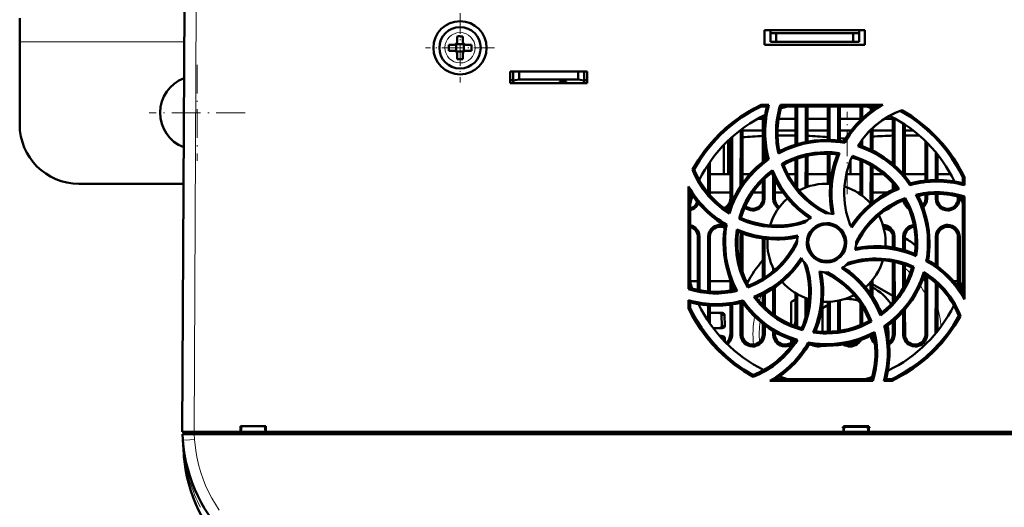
# Model space of a CAD drawing. Extents: x -1358 to 1757, y -1506 to 612.
# Tile 2 of 86: x -163 to 3, y -1352 to -1270. Entities that reach past the tile are written whole.
import ezdxf

# ---------------------------------------------------------------- set-up
doc = ezdxf.new("R2010")
doc.units = 0
doc.linetypes.add('DASHDOT', pattern=[18.5, 12, -3, 0.5, -3])

msp = doc.modelspace()

# ---------------------------------------------------------------- linework, layer by layer
at = {"color": 7, "lineweight": 50}
for p, q in [((-135.71, -1339.43), (-135.33, -1267.37)), ((-163.21, -1269.43), (-163.21, -1273.43)), ((-89.21, -1272.5), (-89.21, -1273.43)), ((-88.21, -1272.5), (-88.21, -1273.43)), ((-37.21, -1273.93), (-37.21, -1271.43)), ((-37.21, -1271.43), (-20.21, -1271.43)), ((-36.21, -1271.93), (-36.21, -1271.43)), ((-36.21, -1273.43), (-36.21, -1271.93)), ((-35.21, -1271.93), (-36.21, -1271.93)), ((-35.21, -1273.43), (-35.21, -1271.93)), ((-22.21, -1271.93), (-35.21, -1271.93)), ((-21.21, -1271.93), (-22.21, -1271.93)), ((-22.21, -1271.93), (-22.21, -1273.43)), ((-21.21, -1271.93), (-21.21, -1271.43)), ((-21.21, -1273.43), (-21.21, -1271.93)), ((-20.21, -1271.43), (-20.21, -1273.93)), ((-163.21, -1273.43), (-163.21, -1287.43)), ((-89.71, -1273.93), (-90.63, -1273.93)), ((-89.34, -1273.79), (-89.36, -1273.78)), ((-88.07, -1273.79), (-89.34, -1273.79)), ((-89.34, -1275.06), (-89.34, -1273.79)), ((-88.06, -1273.78), (-88.07, -1273.79)), ((-88.07, -1273.79), (-88.07, -1275.06)), ((-87.71, -1273.93), (-86.79, -1273.93)), ((-20.21, -1273.93), (-37.21, -1273.93)), ((-35.21, -1273.43), (-36.21, -1273.43)), ((-22.21, -1273.43), (-35.21, -1273.43)), ((-22.21, -1273.43), (-21.21, -1273.43)), ((-89.71, -1274.93), (-90.63, -1274.93)), ((-89.34, -1275.06), (-89.36, -1275.07)), ((-88.07, -1275.06), (-89.34, -1275.06)), ((-89.21, -1276.35), (-89.21, -1275.43)), ((-88.21, -1276.35), (-88.21, -1275.43)), ((-88.07, -1275.06), (-88.06, -1275.07)), ((-86.79, -1274.93), (-87.71, -1274.93)), ((-80.21, -1280.43), (-80.21, -1278.43)), ((-80.21, -1278.43), (-67.21, -1278.43)), ((-79.71, -1279.99), (-79.71, -1278.43)), ((-78.71, -1279.81), (-78.71, -1278.43)), ((-68.71, -1278.43), (-68.71, -1279.81)), ((-67.71, -1278.43), (-67.71, -1279.99)), ((-67.21, -1278.43), (-67.21, -1280.43)), ((-80.21, -1279.93), (-79.71, -1279.93)), ((-67.21, -1280.43), (-80.21, -1280.43)), ((-79.71, -1279.99), (-78.71, -1279.81)), ((-79.71, -1280.43), (-79.71, -1279.99)), ((-71.91, -1280.43), (-79.71, -1280.43)), ((-78.71, -1279.81), (-68.71, -1279.81)), ((-71.91, -1280.43), (-71.91, -1280.21)), ((-71.91, -1280.21), (-71.91, -1280.43)), ((-70.71, -1280.21), (-71.91, -1280.21)), ((-70.71, -1280.43), (-70.71, -1280.21)), ((-67.71, -1280.43), (-70.71, -1280.43)), ((-68.71, -1279.81), (-67.71, -1279.99)), ((-67.71, -1279.93), (-67.21, -1279.93)), ((-67.71, -1279.99), (-67.71, -1280.43)), ((-37.79, -1284.1), (-36.45, -1284.1)), ((-37.74, -1284.34), (-37.79, -1284.1)), ((-36.45, -1284.1), (-36.76, -1284.34)), ((-34.51, -1284.1), (-17.2, -1284.1)), ((-34.34, -1284.34), (-34.51, -1284.1)), ((-37.74, -1284.34), (-36.76, -1284.34)), ((-37.47, -1293.73), (-37.47, -1285.97)), ((-37.19, -1286.55), (-37.19, -1285.83)), ((-34.34, -1284.34), (-18.05, -1284.34)), ((-31.97, -1290.82), (-31.97, -1284.34)), ((-31.69, -1290.74), (-31.69, -1284.34)), ((-30.23, -1284.34), (-30.23, -1290.37)), ((-29.95, -1284.34), (-29.95, -1290.32)), ((-26.47, -1290.01), (-26.47, -1284.34)), ((-26.19, -1290.02), (-26.19, -1284.34)), ((-24.73, -1284.34), (-24.73, -1290.12)), ((-24.45, -1284.34), (-24.45, -1290.16)), ((-20.97, -1286.67), (-20.97, -1284.34)), ((-20.69, -1286.39), (-20.69, -1284.34)), ((-19.23, -1284.62), (-19.23, -1285.16)), ((-18.95, -1284.71), (-18.95, -1284.95)), ((-37.47, -1286.43), (-38.33, -1286.43)), ((-31.97, -1286.43), (-34.82, -1286.43)), ((-26.47, -1286.43), (-29.95, -1286.43)), ((-20.97, -1286.43), (-24.45, -1286.43)), ((-15.47, -1286.43), (-16.86, -1286.43)), ((-15.47, -1294.09), (-15.47, -1286.22)), ((-15.18, -1294.34), (-15.19, -1286.37)), ((-13.73, -1287.24), (-13.73, -1295.79)), ((-13.45, -1287.42), (-13.45, -1296.14)), ((-41.23, -1288.32), (-41.24, -1297.81)), ((-40.95, -1288.11), (-40.95, -1297.39)), ((-37.47, -1288.43), (-40.95, -1288.43)), ((-31.97, -1288.43), (-35, -1288.43)), ((-26.47, -1288.43), (-29.95, -1288.43)), ((-23.21, -1288.43), (-24.45, -1288.43)), ((-22.52, -1288.43), (-23.21, -1288.43)), ((-19.23, -1288.32), (-19.23, -1291.69)), ((-18.95, -1288.05), (-18.95, -1291.82)), ((-15.47, -1288.43), (-18.95, -1288.43)), ((-12.05, -1288.43), (-13.45, -1288.43)), ((-44.1, -1295.81), (-44.1, -1290.89)), ((-43.32, -1295.81), (-43.32, -1290.1)), ((-42.97, -1299.93), (-42.97, -1289.77)), ((-42.68, -1299.93), (-42.69, -1289.52)), ((-23.76, -1289.79), (-24.45, -1289.72)), ((-23.47, -1289.79), (-23.76, -1289.79)), ((-23.76, -1290.26), (-23.76, -1289.79)), ((-23.76, -1290.26), (-23.63, -1290.53)), ((-20.97, -1290.98), (-20.97, -1290.39)), ((-20.69, -1291.08), (-20.69, -1289.99)), ((-9.97, -1296.91), (-9.97, -1290.23)), ((-9.68, -1296.88), (-9.69, -1290.51)), ((-37.18, -1293.51), (-37.19, -1291.01)), ((-34.66, -1291.93), (-34.83, -1292.3)), ((-26.47, -1297.43), (-26.47, -1292.34)), ((-26.18, -1297.44), (-26.19, -1292.35)), ((-24.49, -1292.26), (-24.84, -1292.46)), ((-8.23, -1292.11), (-8.23, -1296.8)), ((-7.95, -1292.46), (-7.95, -1296.8)), ((-46.73, -1294.2), (-46.74, -1299.02)), ((-46.45, -1293.77), (-46.44, -1299.37)), ((-36.76, -1293.2), (-36.48, -1293.3)), ((-33.98, -1294.21), (-34.29, -1294.1)), ((-31.97, -1297.83), (-31.97, -1293.29)), ((-31.68, -1298.2), (-31.68, -1293.19)), ((-30.23, -1292.76), (-30.24, -1298.07)), ((-29.95, -1292.69), (-29.95, -1297.96)), ((-22.65, -1295.81), (-22.65, -1293.5)), ((-20.97, -1299.23), (-20.97, -1293.47)), ((-20.68, -1299.45), (-20.68, -1293.59)), ((-49.1, -1295.05), (-49.37, -1295.03)), ((-42.97, -1295.81), (-46.45, -1295.81)), ((-39.69, -1295.81), (-40.95, -1295.81)), ((-35.86, -1295.13), (-35.97, -1295.52)), ((-31.97, -1295.81), (-33.25, -1295.81)), ((-26.47, -1295.81), (-29.95, -1295.81)), ((-23.21, -1295.81), (-23.36, -1295.81)), ((-20.97, -1295.81), (-23.21, -1295.81)), ((-19.23, -1294.33), (-19.24, -1299.93)), ((-18.95, -1294.49), (-18.94, -1299.93)), ((-17.09, -1295.81), (-18.95, -1295.81)), ((-9.97, -1295.81), (-13.45, -1295.81)), ((-5.71, -1295.81), (-7.95, -1295.81)), ((-135.49, -1297.43), (-153.21, -1297.43)), ((-48.18, -1296.93), (-48.18, -1296.71)), ((-37.47, -1299.93), (-37.47, -1296.86)), ((-37.18, -1299.93), (-37.18, -1296.57)), ((-35.73, -1296.06), (-35.74, -1299.93)), ((-35.45, -1296.66), (-35.44, -1299.93)), ((-15.47, -1298.46), (-15.47, -1297.36)), ((-12.48, -1297.38), (-12.59, -1297.66)), ((-3.63, -1296.4), (-3.38, -1296.34)), ((-3.63, -1296.4), (-3.63, -1297.37)), ((-3.38, -1297.7), (-3.63, -1297.37)), ((-3.38, -1296.34), (-3.38, -1297.7)), ((-50.05, -1315.24), (-50.04, -1297.89)), ((-49.78, -1315.05), (-49.79, -1298.79)), ((-42.97, -1298.93), (-46.44, -1298.93)), ((-37.47, -1298.93), (-39.17, -1298.93)), ((-34.08, -1298.93), (-35.44, -1298.93)), ((-20.97, -1298.93), (-21.44, -1298.93)), ((-16.4, -1298.93), (-18.94, -1298.93)), ((-15.18, -1298.33), (-15.18, -1297.7)), ((-9.97, -1299.93), (-9.97, -1299.26)), ((-9.68, -1299.93), (-9.68, -1299.23)), ((-8.24, -1299.14), (-8.24, -1299.93)), ((-7.94, -1299.14), (-7.94, -1299.93)), ((-13.38, -1299.85), (-13.5, -1300.16)), ((-4.47, -1299.93), (-4.47, -1299.57)), ((-4.18, -1299.93), (-4.18, -1299.64)), ((-3.63, -1299.8), (-3.64, -1316.04)), ((-3.38, -1299.62), (-3.63, -1299.8)), ((-3.38, -1299.62), (-3.37, -1316.99)), ((-41.19, -1303.22), (-41.49, -1303.36)), ((-43.6, -1304.34), (-43.88, -1304.48)), ((-48.48, -1315.38), (-48.48, -1306.43)), ((-48.17, -1315.44), (-48.18, -1306.43)), ((-46.74, -1306.43), (-46.74, -1315.64)), ((-46.44, -1306.43), (-46.44, -1315.67)), ((-41.24, -1306.43), (-41.24, -1311.44)), ((-40.94, -1306.43), (-40.94, -1312.4)), ((-37.48, -1313.48), (-37.48, -1306.7)), ((-37.18, -1313.29), (-37.18, -1306.74)), ((-31.71, -1307.43), (-31.71, -1307.59)), ((-21.71, -1307.43), (-21.71, -1307.26)), ((-15.48, -1308.22), (-15.48, -1306.43)), ((-15.18, -1308.27), (-15.18, -1306.43)), ((-13.74, -1306.43), (-13.74, -1308.61)), ((-13.44, -1306.43), (-13.44, -1308.7)), ((-8.24, -1306.43), (-8.24, -1311.21)), ((-7.94, -1306.43), (-7.94, -1311.43)), ((-4.48, -1314.83), (-4.48, -1306.43)), ((-4.17, -1315.24), (-4.18, -1306.43)), ((-15.48, -1317.48), (-15.48, -1310.62)), ((-15.17, -1317.13), (-15.18, -1310.68)), ((-9.54, -1310.38), (-9.83, -1310.51)), ((-35.74, -1311.72), (-35.74, -1312.23)), ((-13.74, -1311.06), (-13.74, -1315.11)), ((-13.44, -1311.16), (-13.44, -1314.57)), ((-12.23, -1311.63), (-11.92, -1311.49)), ((-48.48, -1313.93), (-49.78, -1313.93)), ((-42.88, -1313.93), (-46.44, -1313.93)), ((-42.98, -1315.52), (-42.98, -1313.67)), ((-39.94, -1313.93), (-40.31, -1313.93)), ((-19.24, -1314.08), (-19.24, -1316.04)), ((-18.94, -1313.72), (-18.94, -1316.5)), ((-9.98, -1322.93), (-9.98, -1312.87)), ((-9.67, -1322.93), (-9.68, -1313.07)), ((-8.24, -1314.21), (-8.25, -1322.76)), ((-4.48, -1313.93), (-5.22, -1313.93)), ((-49.78, -1315.05), (-50.05, -1315.24)), ((-42.67, -1315.46), (-42.68, -1314.41)), ((-39.92, -1314.69), (-40.04, -1315.02)), ((-35.74, -1315.17), (-35.75, -1319.49)), ((-35.44, -1314.97), (-35.44, -1319.71)), ((-31.98, -1321.54), (-31.98, -1315.92)), ((-18.94, -1314.42), (-15.48, -1316.42)), ((-7.94, -1314.49), (-7.93, -1322.38)), ((-50.05, -1318.51), (-50.05, -1317.14)), ((-50.05, -1317.14), (-49.78, -1317.49)), ((-49.78, -1318.45), (-49.78, -1317.49)), ((-41.24, -1317.56), (-41.25, -1322.93)), ((-40.94, -1317.49), (-40.83, -1317.18)), ((-40.94, -1317.49), (-40.93, -1322.93)), ((-37.48, -1317.97), (-37.48, -1316.17)), ((-37.17, -1318.27), (-37.17, -1316.01)), ((-32.71, -1317.44), (-31.98, -1317.02)), ((-32.71, -1321.25), (-32.71, -1317.44)), ((-31.67, -1321.66), (-31.67, -1316.11)), ((-30.24, -1316.78), (-30.25, -1320.07)), ((-29.94, -1316.89), (-29.94, -1318.82)), ((-26.48, -1322.49), (-26.48, -1317.42)), ((-26.17, -1322.49), (-26.17, -1317.41)), ((-24.74, -1317.23), (-24.75, -1322.37)), ((-24.44, -1317.16), (-24.43, -1322.32)), ((-50.05, -1318.51), (-49.78, -1318.45)), ((-48.17, -1318.16), (-48.17, -1317.83)), ((-46.74, -1318.01), (-46.75, -1320.64)), ((-46.44, -1318.03), (-46.43, -1321.1)), ((-45.02, -1319.27), (-46.44, -1319.27)), ((-45.02, -1319.27), (-44.52, -1319.27)), ((-42.98, -1322.93), (-42.98, -1317.9)), ((-42.67, -1322.93), (-42.67, -1317.85)), ((-27.41, -1318.64), (-27.41, -1318.05)), ((-27.41, -1322.48), (-27.41, -1318.64)), ((-20.98, -1321.37), (-20.98, -1317.69)), ((-20.67, -1321.24), (-20.67, -1318.17)), ((-13.75, -1319.08), (-13.75, -1322.93)), ((-13.44, -1318.72), (-13.43, -1322.93)), ((-44.45, -1319.61), (-44.44, -1321.54)), ((-44.45, -1319.61), (-43.94, -1319.61)), ((-43.94, -1319.61), (-43.93, -1321.54)), ((-19.12, -1320.76), (-19.45, -1320.64)), ((-15.48, -1322.93), (-15.48, -1320.76)), ((-15.17, -1322.93), (-15.17, -1320.49)), ((-4.04, -1319.82), (-4.33, -1319.8)), ((-45.01, -1321.89), (-45.86, -1321.89)), ((-45.01, -1321.89), (-44.51, -1321.89)), ((-44.44, -1321.54), (-43.93, -1321.54)), ((-37.48, -1322.93), (-37.48, -1321.16)), ((-37.17, -1322.93), (-37.17, -1321.4)), ((-35.75, -1322.35), (-35.75, -1322.93)), ((-35.43, -1322.54), (-35.43, -1322.93)), ((-30.92, -1321.9), (-30.77, -1322.22)), ((-16.65, -1321.66), (-16.96, -1321.54)), ((-44.81, -1323.19), (-44.51, -1323.19)), ((-44.43, -1323.54), (-44.43, -1323.61)), ((-44.43, -1323.54), (-43.92, -1323.54)), ((-43.92, -1324.15), (-43.92, -1323.54)), ((-32.71, -1324.33), (-32.71, -1323.79)), ((-29.65, -1324.61), (-29.8, -1324.3)), ((-39.09, -1329.8), (-39.1, -1330.11)), ((-18.89, -1330.77), (-36.3, -1330.77)), ((-19.09, -1330.49), (-35.3, -1330.49)), ((-19.09, -1330.49), (-18.89, -1330.77)), ((-17, -1330.77), (-16.63, -1330.49)), ((-15.62, -1330.77), (-17, -1330.77)), ((-15.68, -1330.49), (-16.63, -1330.49)), ((-15.68, -1330.49), (-15.62, -1330.77)), ((-125.86, -1339.43), (-125.86, -1338.43)), ((-125.86, -1338.43), (-121.56, -1338.43)), ((-125.71, -1338.43), (-125.77, -1339.43)), ((-125.77, -1339.43), (-125.71, -1338.43)), ((-121.71, -1338.43), (-121.64, -1339.43)), ((-121.56, -1338.43), (-121.56, -1339.43)), ((-23.86, -1339.43), (-23.86, -1338.43)), ((-23.86, -1338.43), (-19.56, -1338.43)), ((-23.71, -1338.43), (-23.77, -1339.43)), ((-23.77, -1339.43), (-23.71, -1338.43)), ((-19.71, -1338.43), (-19.64, -1339.43)), ((-19.56, -1338.43), (-19.56, -1339.43)), ((-135.68, -1339.83), (-133.69, -1339.83)), ((-135.62, -1340.74), (-135.68, -1339.83)), ((-135.44, -1343.24), (-135.62, -1340.76)), ((-135.41, -1339.43), (-135.41, -1339.83)), ((-135.41, -1339.43), (-133.71, -1339.43)), ((-133.71, -1339.43), (-125.86, -1339.43)), ((87.27, -1339.83), (-133.69, -1339.83)), ((-125.86, -1339.43), (-125.77, -1339.43)), ((-125.81, -1339.43), (-121.61, -1339.43)), ((-121.65, -1339.43), (-125.77, -1339.43)), ((-121.64, -1339.43), (-121.56, -1339.43)), ((-121.56, -1339.43), (-23.86, -1339.43)), ((-23.86, -1339.43), (-23.77, -1339.43)), ((-23.81, -1339.43), (-19.61, -1339.43)), ((-19.65, -1339.43), (-23.77, -1339.43)), ((-19.64, -1339.43), (-19.56, -1339.43)), ((-19.56, -1339.43), (75.14, -1339.43))]:
    msp.add_line(p, q, dxfattribs=at)
at = {"color": 7, "lineweight": 18}
for p, q in [((-133.33, -1267.37), (-133.71, -1339.43)), ((-88.69, -1271.85), (-88.71, -1271.85)), ((-135.36, -1273.43), (-163.21, -1273.43)), ((-91.28, -1274.4), (-91.28, -1274.43)), ((-86.14, -1274.45), (-86.14, -1274.43)), ((-88.73, -1277), (-88.71, -1277)), ((-42.97, -1299.93), (-42.68, -1299.93)), ((-37.47, -1299.93), (-37.18, -1299.93)), ((-35.74, -1299.93), (-35.44, -1299.93)), ((-18.94, -1299.93), (-19.24, -1299.93)), ((-9.97, -1299.93), (-9.68, -1299.93)), ((-8.24, -1299.93), (-7.94, -1299.93)), ((-4.47, -1299.93), (-4.18, -1299.93)), ((-48.18, -1306.43), (-48.48, -1306.43)), ((-46.44, -1306.43), (-46.74, -1306.43)), ((-40.94, -1306.43), (-41.24, -1306.43)), ((-15.48, -1306.43), (-15.18, -1306.43)), ((-13.44, -1306.43), (-13.74, -1306.43)), ((-7.94, -1306.43), (-8.24, -1306.43)), ((-4.18, -1306.43), (-4.48, -1306.43)), ((-42.98, -1322.93), (-42.67, -1322.93)), ((-41.25, -1322.93), (-40.93, -1322.93)), ((-37.48, -1322.93), (-37.17, -1322.93)), ((-35.75, -1322.93), (-35.43, -1322.93)), ((-15.48, -1322.93), (-15.17, -1322.93)), ((-13.75, -1322.93), (-13.43, -1322.93)), ((-9.98, -1322.93), (-9.67, -1322.93)), ((-23.73, -1338.68), (-19.69, -1338.68)), ((-133.71, -1339.83), (-133.71, -1339.43)), ((-133.69, -1339.83), (-133.62, -1340.74))]:
    msp.add_line(p, q, dxfattribs=at)
at = {"color": 7, "linetype": 'DASHDOT', "lineweight": 18, "ltscale": 0.292499}
msp.add_line((-88.71, -1268.58), (-88.71, -1280.28), dxfattribs=at)
at = {"color": 7, "linetype": 'DASHDOT', "lineweight": 18, "ltscale": 0.2925}
msp.add_line((-82.86, -1274.43), (-94.56, -1274.43), dxfattribs=at)
at = {"color": 7, "linetype": 'DASHDOT', "lineweight": 18, "ltscale": 0.40625}
for p, q in [((-133.21, -1277.3), (-133.21, -1293.55)), ((-125.08, -1285.43), (-141.33, -1285.43))]:
    msp.add_line(p, q, dxfattribs=at)
at = {"color": 7, "linetype": 'DASHDOT', "lineweight": 18, "ltscale": 0.348993}
msp.add_line((-23.21, -1299.22), (-23.21, -1285.26), dxfattribs=at)
at = {"color": 7, "linetype": 'DASHDOT', "lineweight": 18, "ltscale": 0.121005}
msp.add_line((-19.29, -1338.68), (-24.13, -1338.68), dxfattribs=at)
at = {"color": 7, "linetype": 'DASHDOT', "lineweight": 18, "ltscale": 0.012015}
msp.add_line((-133.72, -1339.39), (-133.72, -1339.87), dxfattribs=at)
at = {"color": 7, "lineweight": 50}
for points in [[(-49.37, -1295.03), (-48.41, -1293.42), (-47.34, -1291.89), (-46.18, -1290.45), (-44.92, -1289.11), (-43.79, -1288.05), (-42.6, -1287.07), (-41.35, -1286.15), (-40.04, -1285.31), (-38.94, -1284.68), (-37.79, -1284.1)], [(-49.1, -1295.05), (-48.14, -1293.45), (-47.07, -1291.93), (-45.9, -1290.51), (-44.64, -1289.17), (-43.51, -1288.13), (-42.32, -1287.16), (-41.08, -1286.25), (-39.77, -1285.42), (-38.77, -1284.86), (-37.74, -1284.34)], [(-21.43, -1291.09), (-20.56, -1289.83), (-19.59, -1288.68), (-18.51, -1287.65), (-17.33, -1286.73), (-16.05, -1285.94), (-15.02, -1285.42), (-13.94, -1284.98)], [(-14.23, -1285.09), (-12.63, -1286.06), (-11.12, -1287.13), (-9.71, -1288.31), (-8.38, -1289.57), (-7.34, -1290.71), (-6.37, -1291.9), (-5.48, -1293.15), (-4.65, -1294.46), (-4.12, -1295.42), (-3.63, -1296.4)], [(-13.94, -1284.98), (-12.35, -1285.96), (-10.84, -1287.05), (-9.42, -1288.24), (-8.09, -1289.53), (-7.05, -1290.67), (-6.09, -1291.87), (-5.19, -1293.14), (-4.37, -1294.46), (-3.86, -1295.39), (-3.38, -1296.34)], [(-26.71, -1290.25), (-28.03, -1290.3), (-29.35, -1290.46), (-30.65, -1290.71), (-32.08, -1291.11), (-33.47, -1291.64), (-34.83, -1292.3)], [(-12.48, -1297.38), (-13.49, -1296.08), (-14.6, -1294.89), (-15.81, -1293.81), (-17.11, -1292.87), (-18.5, -1292.05), (-19.87, -1291.41), (-21.3, -1290.87)], [(-34.29, -1294.1), (-32.91, -1293.4), (-31.49, -1292.85), (-30.03, -1292.44), (-28.55, -1292.19), (-27.03, -1292.09), (-25.76, -1292.12), (-24.49, -1292.26)], [(-24.84, -1292.46), (-25.39, -1294), (-25.79, -1295.58), (-26.04, -1297.18), (-26.14, -1298.79), (-26.08, -1300.41), (-25.96, -1301.46), (-25.78, -1302.51)], [(-24.49, -1292.26), (-25.06, -1293.78), (-25.49, -1295.34), (-25.77, -1296.92), (-25.89, -1298.52), (-25.85, -1300.13), (-25.72, -1301.35), (-25.51, -1302.57)], [(-12.59, -1297.66), (-13.26, -1296.75), (-13.99, -1295.89), (-14.77, -1295.09), (-15.38, -1294.52), (-16.02, -1293.99), (-17.03, -1293.24), (-18.09, -1292.57), (-19.2, -1291.98), (-20.37, -1291.47), (-21.43, -1291.09)], [(-36.76, -1293.2), (-37.67, -1293.89), (-38.53, -1294.63), (-39.33, -1295.42), (-39.89, -1296.04), (-40.43, -1296.69), (-41.17, -1297.72), (-41.84, -1298.79), (-42.43, -1299.92), (-42.94, -1301.1), (-43.29, -1302.09)], [(-36.48, -1293.3), (-37.62, -1294.17), (-38.68, -1295.12), (-39.65, -1296.14), (-40.53, -1297.23), (-41.31, -1298.4), (-42.04, -1299.69), (-42.65, -1301.05), (-43.15, -1302.48)], [(-26.87, -1302.43), (-28.13, -1301.71), (-29.31, -1300.89), (-30.39, -1299.97), (-31.37, -1298.95), (-32.26, -1297.86), (-33.04, -1296.69), (-33.72, -1295.43), (-34.29, -1294.1)], [(-26.25, -1302.45), (-27.53, -1301.78), (-28.72, -1301.01), (-29.83, -1300.13), (-30.84, -1299.16), (-31.36, -1298.59), (-31.86, -1297.98), (-32.46, -1297.14), (-33.02, -1296.24), (-33.51, -1295.3), (-33.98, -1294.21)], [(-22.32, -1292.74), (-20.87, -1293.25), (-19.49, -1293.89), (-18.18, -1294.66), (-16.97, -1295.56), (-15.85, -1296.59), (-15.11, -1297.4), (-14.41, -1298.27)], [(-43.15, -1302.48), (-44.42, -1301.61), (-45.59, -1300.63), (-46.65, -1299.55), (-47.58, -1298.36), (-48.4, -1297.08), (-48.92, -1296.08), (-49.37, -1295.03)], [(-41.49, -1303.36), (-41.02, -1301.9), (-40.41, -1300.5), (-39.66, -1299.18), (-38.79, -1297.95), (-37.79, -1296.81), (-36.86, -1295.94), (-35.86, -1295.13)], [(-41.19, -1303.22), (-40.7, -1301.78), (-40.07, -1300.4), (-39.31, -1299.11), (-38.42, -1297.9), (-37.41, -1296.78), (-36.71, -1296.13), (-35.97, -1295.52)], [(-35.97, -1295.52), (-35.27, -1297), (-34.44, -1298.4), (-33.49, -1299.71), (-32.42, -1300.92), (-31.23, -1302.02), (-30.4, -1302.68), (-29.52, -1303.29)], [(-35.86, -1295.13), (-35.19, -1296.62), (-34.39, -1298.02), (-33.47, -1299.33), (-32.43, -1300.55), (-31.27, -1301.66), (-30.31, -1302.43), (-29.29, -1303.14)], [(-14.81, -1298.17), (-16.29, -1298.87), (-17.69, -1299.7), (-18.99, -1300.65), (-20.2, -1301.72), (-21.31, -1302.91), (-21.96, -1303.74), (-22.58, -1304.61)], [(-14.41, -1298.27), (-15.9, -1298.94), (-17.3, -1299.74), (-18.61, -1300.66), (-19.83, -1301.71), (-20.94, -1302.87), (-21.71, -1303.83), (-22.43, -1304.85)], [(-9.54, -1307.43), (-9.59, -1306.1), (-9.75, -1304.79), (-10, -1303.49), (-10.4, -1302.06), (-10.93, -1300.66), (-11.58, -1299.3)], [(-49.79, -1301.91), (-49.31, -1301.74), (-49.02, -1301.57), (-48.76, -1301.34), (-48.53, -1301.06), (-48.35, -1300.73)], [(-43.81, -1301.74), (-43.52, -1301.57), (-43.26, -1301.34), (-42.95, -1300.93), (-42.76, -1300.46), (-42.68, -1299.93)], [(-39.21, -1301.95), (-38.96, -1301.94), (-38.63, -1301.87), (-38.31, -1301.74), (-38.02, -1301.57), (-37.76, -1301.34), (-37.45, -1300.93), (-37.26, -1300.46), (-37.18, -1299.93)], [(-35.74, -1299.93), (-35.67, -1300.43), (-35.47, -1300.92), (-35.28, -1301.2), (-35.05, -1301.45), (-34.84, -1301.61)], [(-13.5, -1300.16), (-14.81, -1300.74), (-16.05, -1301.44), (-17.21, -1302.24), (-18.28, -1303.14), (-18.84, -1303.69), (-19.37, -1304.26), (-20.03, -1305.06), (-20.64, -1305.92), (-21.19, -1306.82), (-21.73, -1307.89)], [(-21.71, -1307.26), (-20.99, -1306), (-20.17, -1304.82), (-19.25, -1303.74), (-18.23, -1302.76), (-17.14, -1301.87), (-15.97, -1301.09), (-14.71, -1300.41), (-13.38, -1299.85)], [(-13.71, -1300.24), (-13.62, -1300.59), (-13.47, -1300.92), (-13.28, -1301.2), (-13.05, -1301.45), (-12.78, -1301.65)], [(-13.38, -1299.85), (-12.68, -1301.22), (-12.12, -1302.64), (-11.72, -1304.1), (-11.46, -1305.58), (-11.36, -1307.1), (-11.4, -1308.37), (-11.54, -1309.66)], [(-10.35, -1301.43), (-10.26, -1301.34), (-9.95, -1300.93), (-9.76, -1300.46), (-9.68, -1299.93)], [(-8.24, -1299.93), (-8.17, -1300.43), (-7.97, -1300.92), (-7.78, -1301.2), (-7.55, -1301.45), (-7.27, -1301.65), (-6.96, -1301.81), (-6.59, -1301.92), (-6.21, -1301.95)], [(-6.21, -1301.95), (-5.96, -1301.94), (-5.63, -1301.87), (-5.31, -1301.74), (-5.02, -1301.57), (-4.76, -1301.34), (-4.45, -1300.93), (-4.26, -1300.46), (-4.18, -1299.93)], [(-35.1, -1304.76), (-36, -1304.73), (-37.4, -1304.59), (-38.79, -1304.31), (-40.15, -1303.91), (-41.49, -1303.36)], [(-30.04, -1307.43), (-29.98, -1306.78), (-29.79, -1306.15), (-29.48, -1305.57), (-29.05, -1305.05), (-28.53, -1304.63), (-27.94, -1304.33), (-27.33, -1304.15), (-26.71, -1304.09)], [(-26.71, -1304.09), (-26.22, -1304.13), (-25.8, -1304.22), (-25.38, -1304.37), (-24.99, -1304.57), (-24.62, -1304.83), (-24.14, -1305.3), (-23.78, -1305.84), (-23.52, -1306.46), (-23.39, -1307.1), (-23.37, -1307.43)], [(-48.18, -1306.43), (-48.25, -1305.92), (-48.44, -1305.43), (-48.63, -1305.15), (-48.87, -1304.9), (-49.15, -1304.7), (-49.45, -1304.54), (-49.79, -1304.44)], [(-44.71, -1304.4), (-44.96, -1304.41), (-45.29, -1304.48), (-45.61, -1304.61), (-45.9, -1304.78), (-46.16, -1305.01), (-46.47, -1305.42), (-46.66, -1305.9), (-46.74, -1306.43)], [(-40.04, -1315.02), (-40.74, -1313.64), (-41.3, -1312.22), (-41.7, -1310.76), (-41.96, -1309.28), (-42.05, -1307.76), (-42.02, -1306.48), (-41.88, -1305.2)], [(-41.88, -1305.2), (-40.36, -1305.77), (-38.8, -1306.2), (-37.22, -1306.48), (-35.62, -1306.6), (-34.01, -1306.57), (-32.79, -1306.44), (-31.56, -1306.22)], [(-41.67, -1305.56), (-40.13, -1306.11), (-38.55, -1306.52), (-36.95, -1306.77), (-35.34, -1306.86), (-33.72, -1306.8), (-32.67, -1306.68), (-31.62, -1306.5)], [(-29.79, -1307.43), (-29.73, -1306.87), (-29.57, -1306.32), (-29.32, -1305.8), (-29.08, -1305.46), (-28.79, -1305.16), (-28.46, -1304.89), (-28.09, -1304.68), (-27.7, -1304.51), (-27.3, -1304.4), (-26.71, -1304.35)], [(-26.71, -1304.35), (-26.04, -1304.42), (-25.64, -1304.54), (-25.25, -1304.72), (-24.89, -1304.94), (-24.57, -1305.21), (-24.17, -1305.7), (-23.87, -1306.26), (-23.69, -1306.84), (-23.63, -1307.43)], [(-15.18, -1306.43), (-15.25, -1305.92), (-15.44, -1305.43), (-15.63, -1305.15), (-15.87, -1304.9), (-16.15, -1304.7), (-16.45, -1304.54), (-16.81, -1304.43), (-17.18, -1304.4)], [(-11.94, -1304.41), (-12.29, -1304.48), (-12.61, -1304.61), (-12.9, -1304.78), (-13.16, -1305.01), (-13.47, -1305.42), (-13.66, -1305.9), (-13.74, -1306.43)], [(-6.21, -1304.4), (-6.46, -1304.41), (-6.79, -1304.48), (-7.11, -1304.61), (-7.4, -1304.78), (-7.66, -1305.01), (-7.97, -1305.42), (-8.16, -1305.9), (-8.24, -1306.43)], [(-4.18, -1306.43), (-4.25, -1305.92), (-4.44, -1305.43), (-4.63, -1305.15), (-4.87, -1304.9), (-5.15, -1304.7), (-5.45, -1304.54), (-5.83, -1304.43), (-6.21, -1304.4)], [(-43.88, -1307.43), (-43.82, -1308.75), (-43.67, -1310.06), (-43.41, -1311.37), (-43.01, -1312.8), (-42.48, -1314.19), (-41.82, -1315.56)], [(-31.71, -1307.59), (-32.42, -1308.85), (-33.25, -1310.03), (-34.17, -1311.11), (-35.18, -1312.1), (-36.28, -1312.98), (-37.45, -1313.77), (-38.71, -1314.45), (-40.04, -1315.02)], [(-31.69, -1306.96), (-32.35, -1308.24), (-33.13, -1309.43), (-34, -1310.54), (-34.97, -1311.55), (-35.55, -1312.07), (-36.15, -1312.56), (-37, -1313.17), (-37.89, -1313.72), (-38.83, -1314.22), (-39.92, -1314.69)], [(-26.71, -1310.76), (-27.19, -1310.73), (-27.62, -1310.64), (-28.03, -1310.49), (-28.43, -1310.28), (-28.8, -1310.02), (-29.27, -1309.56), (-29.64, -1309.02), (-29.9, -1308.4), (-30.03, -1307.76), (-30.04, -1307.43)], [(-26.71, -1310.5), (-27.38, -1310.43), (-27.78, -1310.31), (-28.17, -1310.13), (-28.53, -1309.91), (-28.85, -1309.63), (-29.25, -1309.15), (-29.55, -1308.59), (-29.72, -1308.01), (-29.79, -1307.43)], [(-23.37, -1307.43), (-23.44, -1308.07), (-23.63, -1308.71), (-23.94, -1309.29), (-24.36, -1309.8), (-24.89, -1310.22), (-25.48, -1310.53), (-26.09, -1310.71), (-26.71, -1310.76)], [(-23.63, -1307.43), (-23.69, -1307.98), (-23.85, -1308.53), (-24.1, -1309.05), (-24.34, -1309.39), (-24.63, -1309.69), (-24.96, -1309.96), (-25.33, -1310.17), (-25.72, -1310.34), (-26.12, -1310.45), (-26.71, -1310.5)], [(-11.54, -1309.66), (-13.06, -1309.08), (-14.62, -1308.65), (-16.19, -1308.37), (-17.79, -1308.25), (-19.4, -1308.29), (-20.63, -1308.41), (-21.86, -1308.63)], [(-11.75, -1309.29), (-13.29, -1308.74), (-14.87, -1308.33), (-16.47, -1308.08), (-18.08, -1307.99), (-19.7, -1308.05), (-20.75, -1308.17), (-21.8, -1308.35)], [(-39.02, -1316.58), (-37.53, -1315.91), (-36.13, -1315.11), (-34.82, -1314.19), (-33.6, -1313.15), (-32.49, -1311.99), (-31.71, -1311.03), (-30.99, -1310)], [(-38.6, -1316.69), (-37.12, -1315.99), (-35.72, -1315.16), (-34.41, -1314.2), (-33.21, -1313.13), (-32.1, -1311.94), (-31.45, -1311.11), (-30.84, -1310.24)], [(-18.32, -1310.09), (-17.41, -1310.12), (-16.01, -1310.26), (-14.63, -1310.54), (-13.26, -1310.94), (-11.92, -1311.49)], [(-28.95, -1322.6), (-28.37, -1321.08), (-27.94, -1319.53), (-27.66, -1317.95), (-27.54, -1316.35), (-27.57, -1314.74), (-27.7, -1313.51), (-27.92, -1312.28)], [(-28.56, -1322.38), (-28.01, -1320.84), (-27.61, -1319.26), (-27.36, -1317.66), (-27.27, -1316.05), (-27.33, -1314.43), (-27.45, -1313.38), (-27.64, -1312.34)], [(-27.18, -1312.4), (-25.9, -1313.07), (-24.71, -1313.84), (-23.61, -1314.71), (-22.6, -1315.68), (-22.07, -1316.26), (-21.58, -1316.87), (-20.97, -1317.71), (-20.42, -1318.6), (-19.93, -1319.54), (-19.45, -1320.64)], [(-26.54, -1312.42), (-25.28, -1313.14), (-24.1, -1313.96), (-23.02, -1314.89), (-22.03, -1315.9), (-21.15, -1316.99), (-20.36, -1318.17), (-19.68, -1319.43), (-19.12, -1320.76)], [(-17.56, -1319.74), (-18.23, -1318.25), (-19.02, -1316.85), (-19.94, -1315.54), (-20.99, -1314.32), (-22.15, -1313.21), (-23.11, -1312.43), (-24.13, -1311.71)], [(-17.44, -1319.31), (-18.15, -1317.83), (-18.98, -1316.43), (-19.93, -1315.13), (-21.01, -1313.92), (-22.2, -1312.82), (-23.02, -1312.16), (-23.89, -1311.56)], [(-11.92, -1311.49), (-12.4, -1312.95), (-13, -1314.35), (-13.75, -1315.67), (-14.62, -1316.9), (-15.62, -1318.04), (-16.55, -1318.93), (-17.56, -1319.74)], [(-12.23, -1311.63), (-12.73, -1313.08), (-13.36, -1314.45), (-14.12, -1315.75), (-15.01, -1316.95), (-16.02, -1318.07), (-16.71, -1318.71), (-17.44, -1319.31)], [(-16.96, -1321.54), (-15.81, -1320.68), (-14.75, -1319.73), (-13.78, -1318.71), (-12.9, -1317.62), (-12.11, -1316.45), (-11.39, -1315.16), (-10.77, -1313.79), (-10.27, -1312.37)], [(-10.27, -1312.37), (-9, -1313.23), (-7.83, -1314.21), (-6.77, -1315.29), (-5.83, -1316.48), (-5.02, -1317.76), (-4.49, -1318.77), (-4.04, -1319.82)], [(-16.65, -1321.66), (-15.73, -1320.97), (-14.88, -1320.23), (-14.08, -1319.43), (-13.51, -1318.81), (-12.98, -1318.16), (-12.24, -1317.13), (-11.57, -1316.06), (-10.98, -1314.93), (-10.47, -1313.76), (-10.12, -1312.77)], [(-29.37, -1315.82), (-29.4, -1316.72), (-29.54, -1318.12), (-29.82, -1319.51), (-30.22, -1320.88), (-30.77, -1322.22)], [(-40.94, -1317.49), (-39.93, -1318.79), (-38.82, -1319.98), (-37.62, -1321.05), (-36.31, -1322), (-34.92, -1322.82), (-33.52, -1323.47), (-32.06, -1324.01)], [(-40.83, -1317.18), (-39.96, -1318.33), (-39.02, -1319.39), (-37.99, -1320.35), (-36.9, -1321.23), (-35.73, -1322.02), (-34.44, -1322.75), (-33.07, -1323.36), (-31.64, -1323.86)], [(-30.77, -1322.22), (-31.79, -1321.9), (-32.78, -1321.52), (-33.74, -1321.07), (-34.43, -1320.69), (-35.1, -1320.27), (-36.13, -1319.54), (-37.1, -1318.72), (-38, -1317.81), (-38.52, -1317.21), (-39.02, -1316.58)], [(-30.92, -1321.9), (-32.36, -1321.4), (-33.74, -1320.77), (-35.03, -1320.01), (-36.24, -1319.12), (-37.35, -1318.11), (-38, -1317.42), (-38.6, -1316.69)], [(-39.1, -1330.11), (-40.72, -1329.15), (-42.25, -1328.08), (-43.68, -1326.92), (-45.03, -1325.65), (-46.09, -1324.53), (-47.07, -1323.34), (-47.99, -1322.09), (-48.83, -1320.78), (-49.47, -1319.67), (-50.05, -1318.51)], [(-39.09, -1329.8), (-40.69, -1328.84), (-42.2, -1327.77), (-43.63, -1326.6), (-44.96, -1325.34), (-46, -1324.21), (-46.98, -1323.02), (-47.88, -1321.77), (-48.71, -1320.46), (-49.27, -1319.47), (-49.78, -1318.45)], [(-44.45, -1319.61), (-44.46, -1319.53), (-44.55, -1319.41), (-44.75, -1319.31), (-45.02, -1319.27)], [(-44.52, -1319.27), (-44.31, -1319.29), (-44.17, -1319.34), (-44.01, -1319.45), (-43.95, -1319.53), (-43.94, -1319.61)], [(-4.33, -1319.8), (-5.3, -1321.4), (-6.36, -1322.92), (-7.53, -1324.34), (-8.8, -1325.67), (-9.93, -1326.72), (-11.11, -1327.69), (-12.36, -1328.59), (-13.67, -1329.42), (-14.66, -1329.98), (-15.68, -1330.49)], [(-4.04, -1319.82), (-4.99, -1321.44), (-6.06, -1322.97), (-7.22, -1324.4), (-8.48, -1325.75), (-9.61, -1326.81), (-10.8, -1327.79), (-12.04, -1328.71), (-13.35, -1329.56), (-14.47, -1330.19), (-15.62, -1330.77)], [(-45.01, -1321.89), (-44.8, -1321.86), (-44.6, -1321.78), (-44.49, -1321.68), (-44.44, -1321.54)], [(-44.51, -1321.89), (-44.34, -1321.87), (-44.18, -1321.83), (-44.03, -1321.74), (-43.94, -1321.62), (-43.93, -1321.54)], [(-26.71, -1324.58), (-25.39, -1324.53), (-24.07, -1324.38), (-22.77, -1324.13), (-21.34, -1323.72), (-19.94, -1323.19), (-18.58, -1322.53)], [(-44.43, -1323.54), (-44.46, -1323.44), (-44.51, -1323.37), (-44.64, -1323.27), (-44.78, -1323.22)], [(-44.51, -1323.19), (-44.3, -1323.22), (-44.09, -1323.3), (-43.98, -1323.4), (-43.92, -1323.54)], [(-43.5, -1324.57), (-43.26, -1324.36), (-43.05, -1324.11), (-42.8, -1323.64), (-42.68, -1323.13), (-42.67, -1322.93)], [(-41.25, -1322.93), (-41.18, -1323.43), (-40.98, -1323.92), (-40.79, -1324.2), (-40.56, -1324.45), (-40.28, -1324.66), (-39.97, -1324.82), (-39.65, -1324.92), (-39.21, -1324.96)], [(-39.21, -1324.96), (-38.92, -1324.95), (-38.64, -1324.88), (-38.32, -1324.76), (-38.02, -1324.58), (-37.76, -1324.36), (-37.55, -1324.11), (-37.3, -1323.64), (-37.18, -1323.13), (-37.17, -1322.93)], [(-31.64, -1323.86), (-32.51, -1325.13), (-33.48, -1326.3), (-34.57, -1327.36), (-35.75, -1328.3), (-37.03, -1329.12), (-38.05, -1329.65), (-39.1, -1330.11)], [(-35.75, -1322.93), (-35.68, -1323.43), (-35.48, -1323.92), (-35.29, -1324.2), (-35.06, -1324.45), (-34.78, -1324.66), (-34.47, -1324.82), (-34.15, -1324.92), (-33.71, -1324.96)], [(-29.65, -1324.61), (-28.02, -1324.81), (-26.4, -1324.87), (-24.79, -1324.77), (-23.2, -1324.52), (-21.63, -1324.12), (-20.18, -1323.59), (-18.76, -1322.94)], [(-22.71, -1324.96), (-22.42, -1324.95), (-22.14, -1324.88), (-21.82, -1324.76), (-21.52, -1324.58), (-21.26, -1324.36), (-21.05, -1324.11), (-20.91, -1323.87)], [(-19.23, -1323.17), (-19.14, -1323.55), (-18.98, -1323.92), (-18.79, -1324.2), (-18.52, -1324.49)], [(-16.13, -1324.65), (-15.76, -1324.36), (-15.55, -1324.11), (-15.3, -1323.64), (-15.18, -1323.13), (-15.17, -1322.93)], [(-13.75, -1322.93), (-13.68, -1323.43), (-13.48, -1323.92), (-13.29, -1324.2), (-13.06, -1324.45), (-12.78, -1324.66), (-12.47, -1324.82), (-12.15, -1324.92), (-11.71, -1324.96)], [(-11.71, -1324.96), (-11.42, -1324.95), (-11.14, -1324.88), (-10.82, -1324.76), (-10.52, -1324.58), (-10.26, -1324.36), (-10.05, -1324.11), (-9.8, -1323.64), (-9.68, -1323.13), (-9.67, -1322.93)]]:
    msp.add_lwpolyline(points, dxfattribs=at)
at = {"color": 7, "lineweight": 18}
msp.add_lwpolyline([(-129.46, -1352.66), (-130.11, -1351.67), (-130.71, -1350.64), (-131.26, -1349.58), (-131.75, -1348.5), (-132.19, -1347.4), (-132.57, -1346.28), (-132.9, -1345.15), (-133.25, -1343.62), (-133.43, -1342.55), (-133.62, -1340.74)], dxfattribs=at)
at = {"color": 7, "lineweight": 50}
msp.add_circle((-88.71, -1274.43), 4.5, dxfattribs=at)
for centre, radius, start, end in [((-88.71, -1274.43), 3.5, 90, 360), ((-88.71, -1274.43), 3.5, 360, 90), ((-88.71, -1289.63), 17.14, 89.9996, 91.6715), ((-88.71, -1289.6), 17.1, 88.3267, 90.0022), ((-73.5, -1274.43), 17.13, 178.3286, 181.6729), ((-89.71, -1273.43), 0.5, 270, 360), ((-87.71, -1273.43), 0.5, 180, 270), ((-103.88, -1274.43), 17.1, 359.9978, 1.6733), ((-89.71, -1275.43), 0.5, 0, 90), ((-87.71, -1275.43), 0.5, 90, 180), ((-103.88, -1274.43), 17.1, 358.3267, 0.0022), ((-88.71, -1259.22), 17.14, 268.3285, 270.0004), ((-88.71, -1259.25), 17.1, 269.9978, 271.6733), ((-133.21, -1285.43), 6.25, 110.4826, 248.9215), ((-19.92, -1288.76), 17.17, 164.2755, 180.0253), ((-19.92, -1288.77), 15.33, 162.2639, 179.9733), ((-8.71, -1299.02), 17.17, 119.6298, 150.3545), ((-8.02, -1318.8), 35.89, 104.8123, 106.2243), ((-26.71, -1307.43), 24, 115.5793, 153.7982), ((-19.92, -1288.77), 17.41, 165.2514, 194.7373), ((-19.92, -1288.76), 15.08, 162.9695, 180.026), ((-26.71, -1307.43), 24, 105.8462, 108.8141), ((-8.71, -1299.04), 17.42, 122.4278, 149.745), ((-8.71, -1299.03), 15, 110.4294, 148.0067), ((-26.71, -1307.43), 24, 70.5779, 74.1538), ((-26.71, -1307.43), 24, 25.5944, 63.5829), ((-153.21, -1287.43), 10, 180, 270), ((-19.92, -1288.75), 17.17, 180.0273, 195.3591), ((-19.92, -1288.77), 15.33, 179.9753, 193.3053), ((-19.92, -1288.76), 15.09, 180.0276, 192.1592), ((-33.54, -1375.36), 86.1, 88.9541, 90.9663), ((-12.74, -1379.61), 90.36, 91.7316, 93.9409), ((-12.88, -1375.42), 86.16, 88.7565, 90.3806), ((-33.23, -1382.66), 93.41, 92.6011, 94.7398), ((-26.71, -1307.43), 17.42, 89.9999, 117.1708), ((-33.8, -1381.84), 92.59, 85.4573, 87.6154), ((-26.72, -1307.39), 17.38, 80.1885, 89.9766), ((-26.72, -1307.35), 17.1, 79.6039, 89.9772), ((-26.71, -1307.43), 17.42, 35.259, 71.9029), ((-26.71, -1307.43), 15.33, 89.9975, 119.6146), ((-26.71, -1307.42), 15.07, 89.9974, 118.8415), ((-26.71, -1307.44), 15.34, 81.6736, 89.9965), ((-26.71, -1307.42), 15.08, 82.8648, 89.9967), ((-8.71, -1299.04), 17.42, 157.7957, 179.9742), ((-8.71, -1299.02), 17.17, 156.7902, 180.0269), ((-8.71, -1299.03), 15, 155.1883, 201.1101), ((-26.71, -1307.42), 15.07, 37.8572, 73.5008), ((-26.71, -1307.43), 15.33, 36.6746, 73.3899), ((-35.11, -1289.44), 15.32, 201.4201, 238.3424), ((-35.1, -1289.42), 15.08, 201.9076, 237.127), ((-26.71, -1307.43), 15.33, 126.6444, 164.6155), ((-26.71, -1307.42), 15.07, 127.888, 163.8398), ((-19.92, -1288.77), 17.41, 202.8015, 236.5146), ((-19.92, -1288.76), 17.17, 201.7848, 236.9188), ((-26.71, -1307.43), 10, 86.345, 117.7669), ((-8.05, -1314.21), 17.16, 90.0011, 105.3456), ((-8.05, -1314.23), 17.43, 75.3089, 104.7517), ((-8.05, -1314.21), 17.16, 74.2156, 89.999), ((-35.1, -1289.42), 17.17, 209.5601, 240.3594), ((-15.33, -1288.74), 35.89, 194.7728, 196.262), ((-35.1, -1289.44), 17.41, 212.4944, 239.7397), ((-8.71, -1299.04), 17.42, 179.9763, 191.5019), ((-8.71, -1299.02), 17.17, 180.0291, 191.9278), ((-26.71, -1307.43), 10, 41.3536, 72.29), ((-8.05, -1314.22), 17.42, 112.821, 146.5061), ((-8.05, -1314.21), 17.16, 111.7636, 146.9281), ((-19.96, -1317.9), 20.4, 74.2068, 75.3574), ((-8.05, -1314.23), 15.34, 90.0014, 103.3403), ((-19.95, -1317.91), 20.4, 64.6399, 65.7953), ((-8.05, -1314.21), 15.07, 90.0014, 102.122), ((-8.05, -1314.22), 15.34, 72.2776, 89.9996), ((-8.05, -1314.21), 15.07, 72.9565, 89.9997), ((-26.71, -1307.43), 24, 160.5976, 164.0878), ((-50.21, -1299.93), 1.73, 283.9958, 341.3455), ((-44.71, -1299.93), 1.74, 291.2446, 359.9721), ((-39.21, -1299.93), 1.74, 270.0013, 359.9735), ((-26.71, -1307.43), 10, 131.3515, 162.7524), ((-33.71, -1299.93), 1.74, 180.0299, 236.4592), ((-17.18, -1299.9), 2.06, 180.6635, 203.1119), ((-17.21, -1299.93), 1.74, 180.0306, 200.1842), ((-26.71, -1307.42), 15.07, 359.9712, 28.7966), ((-11.71, -1299.93), 1.74, 194.2027, 219.1806), ((-26.71, -1307.43), 15.33, 0.0237, 29.659), ((-26.71, -1307.43), 17.42, 0.0262, 27.1913), ((-11.71, -1299.93), 1.74, 315.858, 359.967), ((-6.21, -1299.93), 1.74, 180.0266, 269.9987), ((-6.21, -1299.93), 1.74, 270.0013, 359.9735), ((-26.71, -1307.43), 24, 15.9122, 18.7943), ((-24.08, -1295.23), 20.4, 199.6343, 200.802), ((-39.21, -1299.93), 2.02, 228.4153, 269.9697), ((-39.21, -1299.93), 1.74, 225.4358, 269.9996), ((-26.71, -1307.43), 5, 76.089, 91.8422), ((-17.22, -1299.92), 2.04, 283.1594, 322.1488), ((-35.13, -1289.55), 14.95, 246.0969, 270.111), ((-35.07, -1289.6), 14.9, 269.8825, 290.2848), ((-35.08, -1289.61), 15.15, 269.9084, 288.1582), ((-26.71, -1307.43), 5, 121.0857, 136.8594), ((-26.71, -1307.43), 10, 356.3724, 27.756), ((-50.21, -1306.43), 1.73, 359.9751, 75.9171), ((-44.71, -1306.43), 1.73, 90.0014, 180.0259), ((-44.7, -1306.38), 1.99, 66.0528, 90.2544), ((-44.71, -1306.42), 1.73, 63.7268, 90.0019), ((-26.76, -1307.44), 17.38, 170.1733, 179.9505), ((-26.78, -1307.43), 17.1, 169.6192, 180.0034), ((-26.7, -1307.43), 15.34, 171.615, 179.97), ((-24.07, -1295.25), 20.4, 209.1922, 210.373), ((-35.1, -1289.42), 17.17, 246.7509, 270.0006), ((-26.7, -1307.42), 15.08, 172.9239, 180.0232), ((-35.1, -1289.44), 17.41, 247.8357, 270.0005), ((-39.21, -1306.45), 2.03, 160.6397, 179.4368), ((-39.21, -1306.43), 1.73, 161.4356, 180.0222), ((-26.71, -1307.43), 5, 31.0758, 36.7426), ((-17.21, -1306.43), 1.73, 359.9744, 86.0092), ((-23.21, -1322.93), 19, 67.0104, 70.982), ((-11.71, -1306.43), 1.73, 95.6153, 180.0255), ((-6.21, -1306.43), 1.73, 90.0014, 180.0259), ((-6.21, -1306.43), 1.73, 359.9741, 89.9986), ((-26.71, -1307.43), 17.42, 179.9737, 207.1133), ((-26.71, -1307.43), 15.33, 179.9711, 209.6356), ((-26.71, -1307.42), 15.07, 180.0239, 208.8203), ((-26.71, -1307.43), 10, 176.3693, 207.7306), ((-35.1, -1289.42), 17.18, 270.0027, 281.8994), ((-35.1, -1289.43), 17.42, 270.0027, 281.5304), ((-26.71, -1307.43), 5, 166.0678, 180), ((-26.71, -1307.43), 5, 346.0537, 0), ((-23.21, -1322.93), 19, 52.4824, 59.0635), ((-26.71, -1307.42), 15.08, 352.8802, 359.9707), ((-26.71, -1307.43), 15.34, 351.657, 0.0225), ((-26.64, -1307.41), 17.1, 349.5609, 359.9511), ((-26.66, -1307.43), 17.38, 350.2312, 0.0028), ((-18.31, -1325.42), 17.16, 90.0031, 101.9121), ((-18.31, -1325.44), 17.43, 90.0024, 101.5187), ((-18.32, -1325.43), 17.43, 67.8631, 90.0005), ((-18.32, -1325.42), 17.15, 66.7209, 90.0006), ((-29.35, -1319.61), 20.4, 29.1828, 30.3809), ((-23.21, -1322.93), 19, 138.6815, 152.9601), ((-45.37, -1300.63), 17.16, 291.7081, 326.8876), ((-45.37, -1300.64), 17.42, 292.8775, 326.5467), ((-26.71, -1307.43), 5, 211.0457, 226.9362), ((-44.52, -1315.78), 14.89, 359.8558, 20.3039), ((-26.71, -1307.43), 5, 301.0357, 316.9336), ((-18.35, -1325.23), 14.88, 89.8817, 110.3413), ((-18.34, -1325.25), 15.16, 89.9088, 108.1204), ((-26.71, -1307.43), 10, 311.3902, 342.7365), ((-18.29, -1325.29), 14.94, 66.0877, 90.1119), ((-18.31, -1325.42), 17.15, 29.4031, 60.3404), ((-18.31, -1325.43), 17.43, 32.6277, 59.7598), ((-44.53, -1315.8), 15.16, 359.9351, 18.1529), ((-26.71, -1307.43), 5, 256.0324, 271.9508), ((-44.71, -1315.81), 17.16, 359.9766, 11.8837), ((-44.71, -1315.83), 17.43, 0.0288, 11.5472), ((-33.5, -1326.08), 17.15, 21.6868, 56.8968), ((-33.5, -1326.1), 17.43, 22.8969, 56.5382), ((-26.71, -1307.44), 15.33, 306.6206, 344.6783), ((-26.71, -1307.42), 15.07, 307.9101, 343.7763), ((-18.31, -1325.43), 15.34, 21.4494, 58.3917), ((-29.34, -1319.62), 20.4, 19.6117, 20.8229), ((-26.71, -1307.43), 24, 195.9647, 198.7738), ((-26.71, -1307.43), 10, 221.3881, 252.7188), ((-18.31, -1325.42), 15.07, 21.8791, 57.0745), ((-26.71, -1307.43), 24, 340.619, 344.0353), ((-45.37, -1300.64), 15.33, 252.2418, 269.9996), ((-45.37, -1300.63), 15.08, 252.9917, 269.9998), ((-45.37, -1300.63), 15.08, 270.0012, 282.0748), ((-45.37, -1300.64), 15.33, 270.0016, 283.3888), ((-33.47, -1296.94), 20.4, 244.6062, 245.8296), ((-44.58, -1315.84), 14.94, 336.0901, 0.0854), ((-44.71, -1315.81), 17.16, 336.6817, 359.9743), ((-44.71, -1315.83), 17.42, 337.9031, 0.0268), ((-23.21, -1322.93), 9.03, 34.5779, 61.7515), ((-45.37, -1300.63), 17.17, 254.1908, 269.9991), ((-45.37, -1300.64), 17.42, 255.3348, 284.744), ((-45.37, -1300.63), 17.17, 270.001, 285.3527), ((-26.71, -1307.44), 17.42, 215.2367, 252.1114), ((-33.46, -1296.95), 20.4, 254.1682, 255.3966), ((-26.71, -1307.42), 15.07, 217.941, 253.7931), ((-23.21, -1322.93), 9.03, 138.0739, 138.197), ((-26.71, -1307.43), 10, 266.3967, 297.7194), ((-23.21, -1322.93), 6, 71.4288, 94.0358), ((-38.08, -1326.11), 35.89, 14.7177, 16.3069), ((-26.71, -1307.43), 24, 205.6223, 243.7556), ((-23.21, -1322.93), 6.19, 132.7439, 133.4245), ((-23.21, -1322.93), 6, 123.0633, 134.427), ((-23.21, -1322.93), 7, 32.2416, 40.0074), ((-26.71, -1307.43), 24, 295.6374, 333.7701), ((-23.21, -1322.93), 9.03, 166.4755, 170.8877), ((-26.71, -1307.42), 15.07, 269.9977, 298.7754), ((-26.71, -1307.43), 15.34, 270.0068, 299.6759), ((-37.19, -1314.17), 20.4, 344.1615, 345.4021), ((-38.89, -1304.79), 20.4, 299.1555, 300.4086), ((-26.7, -1307.42), 15.35, 261.5572, 269.9501), ((-26.6, -1306.65), 15.85, 262.8809, 269.598), ((-37.19, -1314.19), 20.4, 334.5902, 335.8444), ((-33.5, -1326.1), 15.34, 0.0278, 13.4237), ((-33.5, -1326.08), 17.16, 359.9748, 15.3392), ((-33.5, -1326.1), 17.43, 345.3922, 14.7583), ((-23.21, -1322.93), 7, 354.1754, 12.1384), ((-44.71, -1322.93), 1.72, 304.5962, 359.9699), ((-39.21, -1322.93), 1.72, 180.0266, 269.9987), ((-39.21, -1322.93), 1.72, 270.0013, 359.9734), ((-44.71, -1315.83), 15.34, 291.426, 328.4263), ((-44.71, -1315.81), 15.07, 291.9022, 327.0409), ((-44.71, -1315.81), 17.16, 299.333, 330.3453), ((-33.71, -1322.93), 1.72, 180.0266, 269.9987), ((-33.71, -1322.93), 1.72, 270, 324.1727), ((-38.9, -1304.79), 20.4, 289.5879, 290.8472), ((-26.7, -1307.48), 17.1, 259.5762, 269.9773), ((-26.71, -1307.44), 17.42, 269.9981, 297.1336), ((-22.71, -1322.93), 1.72, 270.0004, 319.7167), ((-17.21, -1322.93), 1.73, 183.2923, 217.2399), ((-33.5, -1326.08), 15.07, 359.9751, 12.0375), ((-17.21, -1322.93), 1.72, 307.3122, 359.9691), ((-11.71, -1322.93), 1.72, 180.0266, 269.9987), ((-11.71, -1322.93), 1.72, 270.0013, 359.9734), ((-44.71, -1315.83), 17.42, 302.694, 329.7545), ((-33.71, -1322.93), 2.04, 270.0271, 311.8347), ((-26.71, -1307.43), 17.43, 260.2644, 269.9962), ((-28.22, -1322.96), 2, 238.4275, 270.2075), ((-28.2, -1322.97), 2, 269.7526, 289.7921), ((-22.72, -1322.96), 2.01, 236.8665, 270.1755), ((-22.71, -1322.93), 1.72, 249.8413, 270.0018), ((-33.5, -1326.08), 15.07, 342.9788, 359.9735), ((-33.5, -1326.1), 15.34, 342.2555, 0.0258), ((-33.5, -1326.08), 17.16, 344.1307, 359.9728), ((-45.4, -1296.05), 35.89, 284.6778, 286.3444), ((-26.71, -1307.43), 24, 250.6387, 253.9722), ((-26.71, -1307.43), 24, 286.0278, 288.7539), ((-109.68, -1338.93), 26, 184, 270), ((-109.51, -1341.43), 26, 184, 270), ((-109.2, -1341.4), 26.31, 184.0161, 187.4848), ((-109.43, -1341.41), 26.07, 187.8483, 193.0826)]:
    msp.add_arc(centre, radius, start, end, dxfattribs=at)
at = {"color": 7, "lineweight": 18}
for centre, radius, start, end in [((-88.71, -1274.43), 2.57, 90, 179.4706), ((-88.71, -1274.43), 2.57, 0, 89.4706), ((-88.71, -1274.43), 2.57, 180, 269.4706), ((-88.71, -1274.43), 2.57, 270, 359.4706), ((-23.21, -1322.93), 14.88, 44.1609, 48.9556), ((-23.21, -1322.93), 15.94, 33.9096, 36.3373), ((-23.21, -1322.93), 14.88, 27.2499, 33.8161), ((-23.21, -1322.93), 15.94, 155.3514, 159.254), ((-23.21, -1322.93), 15.94, 4.8456, 16.6249), ((-23.21, -1322.93), 15.94, 169.1912, 186.1838), ((-23.21, -1322.93), 14.88, 171.7392, 184.8643), ((-84.48, -1337.16), 51.26, 184.0395, 186.8532), ((-109.56, -1340.18), 26, 186.8416, 207.501)]:
    msp.add_arc(centre, radius, start, end, dxfattribs=at)
at = {"color": 7, "lineweight": 50}
for centre, major_axis, ratio, start_param, end_param in [((15603.97, -1338.07), (15641.07, -49.37), 0.032525, 3.132547, 3.150636), ((9226.7, -1646.67), (9261.94, -358.5), 0.039917, 3.13051, 3.152678), ((10267.46, -11577.4), (10288.31, -10290.52), 0.03373, 3.132326, 3.150857), ((14367.95, -18848.32), (14386.17, -17560.9), 0.025088, 3.133577, 3.149611), ((1309.3, -8281.95), (1338.85, -6989.36), 0.044891, 3.132709, 3.156172), ((-15261.36, -23621.03), (-15243.16, -22326.08), 0.023043, 3.134187, 3.149), ((16618.55, 12446.04), (16665.3, 13745.07), 0.0258, 3.133406, 3.149781), ((-67.75, -17035.22), (-59.77, -15738.19), 0.032411, 3.132565, 3.150619), ((10407.38, 9139.03), (10454.64, 10440.59), 0.033475, 3.132373, 3.150811), ((-364.08, -10614.75), (-356.62, -9315.87), 0.039816, 3.13053, 3.152658), ((-6994, -2640.2), (6982.12, 1335.62), 0.044919, 6.274288, 6.297748), ((6925.98, 26.81), (6967.51, 1337.08), 0.044965, 3.132702, 3.156161), ((-10708.06, -11968.06), (10701.91, 10654.76), 0.03309, 6.274029, 6.29234), ((-16308.89, -14742.09), (16302.22, 13426.26), 0.02608, 6.274916, 6.291456), ((313.01, 8088.58), (-358.97, -9404.56), 0.039615, 6.272147, 6.294226), ((17.31, 14558.68), (-62.75, -15876.49), 0.032274, 6.274186, 6.292183), ((-1357.43, 5636.51), (1333.56, -6958.76), 0.044998, 6.27428, 6.297739), ((-9480.53, -969.51), (9462.37, -357.16), 0.039509, 6.272169, 6.294204), ((-15995.37, -1252.74), (15979.04, -73.42), 0.032158, 6.274204, 6.292164), ((-13168.36, 14621.95), (13133.25, -15949.41), 0.026374, 6.274837, 6.291535), ((-10857.56, 9557.26), (10824.96, -10885.25), 0.032821, 6.27408, 6.292289), ((-133.71, -1339.44), (2, -0.01), 0.005236, 1.570824, 3.141593)]:
    msp.add_ellipse(centre, major_axis=major_axis, ratio=ratio, start_param=start_param, end_param=end_param, dxfattribs=at)
at = {"color": 7, "lineweight": 18}
for centre, major_axis, ratio, start_param, end_param in [((-133.62, -1340.6), (-2, -0.14), 0.069587, 0, 1.56593), ((-134.94, -1343.2), (0.499, 0.035), 0.175867, 3.141596, 3.651191)]:
    msp.add_ellipse(centre, major_axis=major_axis, ratio=ratio, start_param=start_param, end_param=end_param, dxfattribs=at)

doc.saveas('drawing.dxf')
